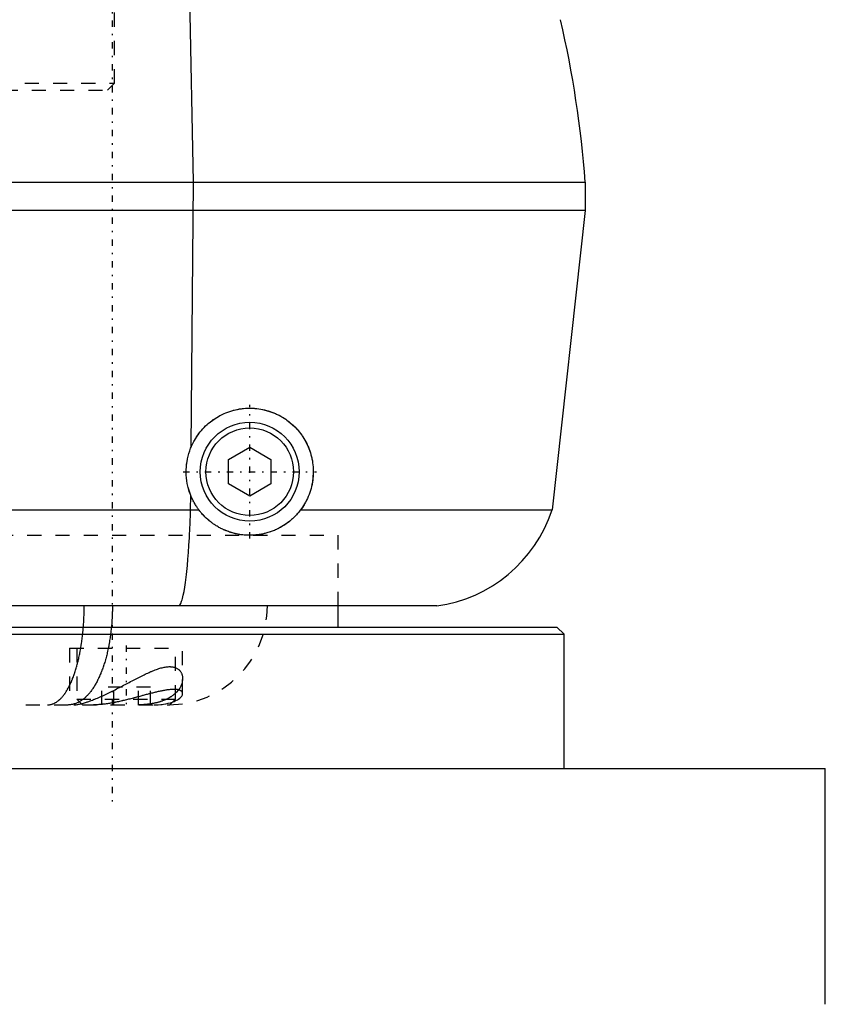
# Model space of a CAD drawing. Extents: x -90 to 90, y -1 to 703.
# Tile 4 of 8: x 22 to 80, y 288 to 358. Entities that reach past the tile are written whole.
import ezdxf

# ---------------------------------------------------------------- set-up
doc = ezdxf.new("R2010")
doc.units = 0
doc.linetypes.add('CENTER', pattern=[1.5, 0.45, -0.5, 0.05, -0.5])
doc.linetypes.add('DASHED', pattern=[2, 1, -1])
for name, color, linetype in [('AM_0', 7, 'CONTINUOUS'), ('AM_3', 7, 'DASHED'), ('AM_7', 7, 'CENTER')]:
    doc.layers.add(name, color=color, linetype=linetype)

msp = doc.modelspace()

# ---------------------------------------------------------------- linework, layer by layer
at = {"layer": 'AM_0', "color": 7, "linetype": 'CONTINUOUS'}
for p, q in [((34.766, 346.5), (34.315, 370.35)), ((-62.5, 346.5), (62.5, 346.5)), ((34.603, 327.747), (34.766, 346.5)), ((62.5, 346.5), (62.5, 344.5)), ((62.5, 344.5), (-62.5, 344.5)), ((62.5, 344.5), (60.15, 323.3)), ((37.25, 326.866), (38.75, 327.732)), ((38.75, 327.732), (40.25, 326.866)), ((37.25, 325.134), (37.25, 326.866)), ((40.25, 326.866), (40.25, 325.134)), ((38.75, 324.268), (37.25, 325.134)), ((40.25, 325.134), (38.75, 324.268)), ((34.559, 323.3), (34.569, 324.336)), ((-35.15, 323.3), (35.15, 323.3)), ((42.35, 323.3), (60.15, 323.3)), ((52, 316.5), (-52, 316.5)), ((45, 315), (45, 316.5)), ((-60.5, 315), (60.5, 315)), ((21.855, 314.5), (61, 314.5)), ((61, 314.5), (60.5, 315)), ((61, 305), (61, 314.5)), ((-79.5, 305), (79.5, 305)), ((79.5, 288.3), (79.5, 305))]:
    msp.add_line(p, q, dxfattribs=at)
for points in [[(34.603, 327.747, 0), (34.632, 327.815, 0), (34.694, 327.949, 0), (34.76, 328.082, 0), (34.795, 328.147, 0), (34.831, 328.212, 0), (34.906, 328.339, 0), (34.984, 328.463, 0), (35.066, 328.585, 0), (35.152, 328.703, 0), (35.241, 328.817, 0), (35.287, 328.873, 0), (35.333, 328.928, 0), (35.428, 329.036, 0), (35.526, 329.139, 0), (35.625, 329.238, 0), (35.727, 329.334, 0), (35.833, 329.427, 0), (35.887, 329.472, 0), (35.943, 329.517, 0), (36.056, 329.604, 0), (36.172, 329.688, 0), (36.231, 329.729, 0), (36.292, 329.769, 0), (36.414, 329.846, 0), (36.539, 329.919, 0), (36.603, 329.955, 0), (36.667, 329.989, 0), (36.797, 330.054, 0), (36.929, 330.115, 0), (37.063, 330.172, 0), (37.198, 330.224, 0), (37.335, 330.272, 0), (37.404, 330.294, 0), (37.473, 330.315, 0), (37.611, 330.354, 0), (37.751, 330.388, 0), (37.89, 330.417, 0), (38.03, 330.442, 0), (38.17, 330.462, 0), (38.239, 330.471, 0), (38.309, 330.478, 0), (38.447, 330.49, 0), (38.584, 330.497, 0), (38.72, 330.5, 0), (38.854, 330.499, 0), (38.987, 330.494, 0), (39.054, 330.49, 0), (39.121, 330.485, 0), (39.255, 330.472, 0), (39.39, 330.454, 0), (39.524, 330.433, 0), (39.658, 330.407, 0), (39.792, 330.378, 0), (39.859, 330.361, 0), (39.926, 330.344, 0), (40.058, 330.306, 0), (40.19, 330.264, 0), (40.32, 330.217, 0), (40.449, 330.167, 0), (40.576, 330.113, 0), (40.639, 330.084, 0), (40.701, 330.055, 0), (40.824, 329.993, 0), (40.946, 329.928, 0), (41.006, 329.894, 0), (41.065, 329.859, 0), (41.181, 329.787, 0), (41.295, 329.711, 0), (41.351, 329.672, 0), (41.406, 329.632, 0), (41.515, 329.551, 0), (41.62, 329.466, 0), (41.722, 329.379, 0), (41.821, 329.289, 0), (41.916, 329.198, 0), (41.963, 329.151, 0), (42.008, 329.104, 0), (42.097, 329.008, 0), (42.183, 328.909, 0), (42.268, 328.806, 0), (42.35, 328.7, 0), (42.43, 328.59, 0), (42.469, 328.534, 0), (42.507, 328.477, 0), (42.581, 328.361, 0), (42.652, 328.241, 0), (42.72, 328.119, 0), (42.784, 327.994, 0), (42.844, 327.867, 0), (42.873, 327.802, 0), (42.901, 327.737, 0), (42.954, 327.605, 0), (43.003, 327.472, 0), (43.047, 327.336, 0), (43.087, 327.199, 0), (43.123, 327.06, 0), (43.14, 326.991, 0), (43.155, 326.921, 0), (43.182, 326.78, 0), (43.204, 326.639, 0), (43.222, 326.497, 0), (43.236, 326.356, 0), (43.245, 326.214, 0), (43.248, 326.143, 0), (43.249, 326.073, 0), (43.249, 325.932, 0), (43.245, 325.793, 0), (43.241, 325.723, 0), (43.237, 325.653, 0), (43.224, 325.512, 0), (43.206, 325.371, 0), (43.195, 325.3, 0), (43.183, 325.229, 0), (43.156, 325.087, 0), (43.125, 324.945, 0), (43.088, 324.803, 0), (43.047, 324.662, 0), (43.001, 324.523, 0), (42.976, 324.453, 0), (42.95, 324.384, 0), (42.895, 324.248, 0), (42.835, 324.113, 0), (42.771, 323.981, 0), (42.703, 323.85, 0), (42.631, 323.723, 0), (42.594, 323.66, 0), (42.555, 323.598, 0), (42.476, 323.476, 0), (42.393, 323.358, 0), (42.35, 323.3, 0)], [(34.569, 324.336, 0), (34.534, 324.426, 0), (34.47, 324.61, 0), (34.414, 324.796, 0), (34.389, 324.89, 0), (34.366, 324.984, 0), (34.326, 325.175, 0), (34.295, 325.366, 0), (34.272, 325.559, 0), (34.257, 325.753, 0), (34.25, 325.947, 0), (34.25, 326.045, 0), (34.252, 326.142, 0), (34.263, 326.336, 0), (34.281, 326.529, 0), (34.308, 326.722, 0), (34.344, 326.913, 0), (34.387, 327.102, 0), (34.412, 327.196, 0), (34.439, 327.29, 0), (34.499, 327.475, 0), (34.566, 327.657, 0), (34.603, 327.747, 0)], [(35.15, 323.3, 0), (35.131, 323.326, 0), (35.092, 323.378, 0), (35.055, 323.432, 0), (35.036, 323.459, 0), (35.018, 323.486, 0), (34.982, 323.54, 0), (34.946, 323.595, 0), (34.911, 323.651, 0), (34.877, 323.708, 0), (34.844, 323.765, 0), (34.828, 323.794, 0), (34.812, 323.823, 0), (34.78, 323.881, 0), (34.749, 323.94, 0), (34.719, 324, 0), (34.69, 324.06, 0), (34.661, 324.12, 0), (34.648, 324.151, 0), (34.634, 324.181, 0), (34.607, 324.243, 0), (34.582, 324.305, 0), (34.569, 324.336, 0)], [(33.77, 316.5, 0), (33.802, 316.547, 0), (33.865, 316.669, 0), (33.926, 316.828, 0), (33.956, 316.922, 0), (33.985, 317.024, 0), (34.042, 317.256, 0), (34.098, 317.524, 0), (34.151, 317.827, 0), (34.201, 318.162, 0), (34.249, 318.53, 0), (34.272, 318.725, 0), (34.294, 318.927, 0), (34.337, 319.353, 0), (34.377, 319.808, 0), (34.413, 320.289, 0), (34.447, 320.793, 0), (34.478, 321.318, 0), (34.492, 321.588, 0), (34.505, 321.863, 0), (34.529, 322.426, 0), (34.55, 323.005, 0), (34.559, 323.3, 0)], [(42.35, 323.3, 0), (42.325, 323.268, 0), (42.276, 323.204, 0), (42.225, 323.14, 0), (42.199, 323.109, 0), (42.172, 323.078, 0), (42.119, 323.017, 0), (42.065, 322.957, 0), (42.01, 322.898, 0), (41.953, 322.839, 0), (41.896, 322.782, 0), (41.867, 322.754, 0), (41.837, 322.726, 0), (41.778, 322.671, 0), (41.717, 322.617, 0), (41.656, 322.564, 0), (41.594, 322.512, 0), (41.53, 322.462, 0), (41.498, 322.437, 0), (41.466, 322.412, 0), (41.401, 322.364, 0), (41.335, 322.317, 0), (41.302, 322.294, 0), (41.269, 322.271, 0), (41.201, 322.226, 0), (41.133, 322.183, 0), (41.099, 322.162, 0), (41.065, 322.141, 0), (40.995, 322.1, 0), (40.925, 322.061, 0), (40.855, 322.022, 0), (40.783, 321.986, 0), (40.711, 321.95, 0), (40.675, 321.933, 0), (40.639, 321.916, 0), (40.566, 321.883, 0), (40.492, 321.851, 0), (40.418, 321.82, 0), (40.343, 321.791, 0), (40.268, 321.764, 0), (40.23, 321.75, 0), (40.193, 321.738, 0), (40.117, 321.713, 0), (40.041, 321.689, 0), (39.965, 321.667, 0), (39.888, 321.646, 0), (39.811, 321.627, 0), (39.773, 321.618, 0), (39.734, 321.609, 0), (39.657, 321.592, 0), (39.579, 321.577, 0), (39.502, 321.563, 0), (39.424, 321.551, 0), (39.347, 321.54, 0), (39.308, 321.535, 0), (39.269, 321.53, 0), (39.192, 321.522, 0), (39.114, 321.515, 0), (39.037, 321.509, 0), (38.959, 321.505, 0), (38.882, 321.502, 0), (38.843, 321.501, 0), (38.804, 321.5, 0), (38.727, 321.5, 0), (38.651, 321.501, 0), (38.612, 321.502, 0), (38.574, 321.503, 0), (38.497, 321.507, 0), (38.421, 321.512, 0), (38.383, 321.515, 0), (38.345, 321.518, 0), (38.269, 321.526, 0), (38.194, 321.534, 0), (38.119, 321.544, 0), (38.044, 321.556, 0), (37.97, 321.568, 0), (37.933, 321.575, 0), (37.896, 321.582, 0), (37.822, 321.597, 0), (37.748, 321.613, 0), (37.676, 321.63, 0), (37.603, 321.649, 0), (37.531, 321.668, 0), (37.495, 321.679, 0), (37.459, 321.689, 0), (37.388, 321.711, 0), (37.317, 321.734, 0), (37.247, 321.758, 0), (37.177, 321.784, 0), (37.108, 321.81, 0), (37.073, 321.824, 0), (37.039, 321.838, 0), (36.97, 321.867, 0), (36.903, 321.897, 0), (36.835, 321.928, 0), (36.769, 321.96, 0), (36.702, 321.993, 0), (36.67, 322.01, 0), (36.637, 322.027, 0), (36.572, 322.062, 0), (36.507, 322.099, 0), (36.444, 322.136, 0), (36.381, 322.174, 0), (36.318, 322.214, 0), (36.287, 322.234, 0), (36.256, 322.254, 0), (36.195, 322.296, 0), (36.135, 322.338, 0), (36.105, 322.36, 0), (36.075, 322.382, 0), (36.016, 322.426, 0), (35.957, 322.472, 0), (35.928, 322.495, 0), (35.899, 322.518, 0), (35.842, 322.565, 0), (35.786, 322.614, 0), (35.731, 322.663, 0), (35.676, 322.714, 0), (35.622, 322.765, 0), (35.595, 322.791, 0), (35.569, 322.817, 0), (35.516, 322.871, 0), (35.465, 322.925, 0), (35.414, 322.98, 0), (35.364, 323.036, 0), (35.315, 323.093, 0), (35.291, 323.122, 0), (35.267, 323.151, 0), (35.219, 323.21, 0), (35.173, 323.27, 0), (35.15, 323.3, 0)]]:
    msp.add_polyline3d(points, dxfattribs=at)
for radius in [3.5, 3.1]:
    msp.add_circle((38.75, 326), radius, dxfattribs=at)
for centre, radius, start, end in [((-12.298, 341.001), 75, 4.20483, 13.10025), ((50.645, 326.408), 10, 277.78649, 341.89377)]:
    msp.add_arc(centre, radius, start, end, dxfattribs=at)
at = {"layer": 'AM_3', "color": 6, "linetype": 'DASHED'}
for p, q in [((29.175, 353.5), (29.175, 367)), ((-29.175, 353.5), (29.175, 353.5)), ((28.675, 353), (29.175, 353.5)), ((-28.675, 353), (28.675, 353)), ((-45, 321.5), (45, 321.5)), ((-45, 321.5), (45, 321.5)), ((45, 316.5), (45, 321.5)), ((26, 313.5), (26, 309.5)), ((26, 313.5), (34, 313.5)), ((26.5, 313.5), (26.5, 309.9)), ((33.5, 309.9), (33.5, 313.5)), ((34, 310.296), (34, 313.5)), ((28.268, 309.5), (28.268, 310.75)), ((31.732, 310.75), (28.268, 310.75)), ((29.134, 309.5), (29.134, 310.75)), ((30.866, 309.5), (30.866, 310.75)), ((31.732, 309.5), (31.732, 310.75)), ((-33.1, 309.5), (33.1, 309.5)), ((26.5, 309.9), (26.9, 309.5)), ((26.5, 309.9), (33.5, 309.9)), ((33.1, 309.5), (33.5, 309.9))]:
    msp.add_line(p, q, dxfattribs=at)
for points in [[(24.442, 309.5, 0), (24.461, 309.5, 0), (24.499, 309.502, 0), (24.538, 309.505, 0), (24.557, 309.507, 0), (24.576, 309.509, 0), (24.615, 309.515, 0), (24.653, 309.522, 0), (24.691, 309.531, 0), (24.729, 309.541, 0), (24.767, 309.553, 0), (24.786, 309.559, 0), (24.805, 309.566, 0), (24.843, 309.58, 0), (24.88, 309.596, 0), (24.918, 309.614, 0), (24.955, 309.633, 0), (24.992, 309.653, 0), (25.011, 309.664, 0), (25.029, 309.675, 0), (25.066, 309.698, 0), (25.103, 309.723, 0), (25.121, 309.735, 0), (25.139, 309.749, 0), (25.176, 309.776, 0), (25.212, 309.805, 0), (25.23, 309.82, 0), (25.248, 309.835, 0), (25.284, 309.867, 0), (25.32, 309.9, 0), (25.355, 309.934, 0), (25.39, 309.97, 0), (25.426, 310.007, 0), (25.443, 310.026, 0), (25.46, 310.046, 0), (25.495, 310.086, 0), (25.53, 310.127, 0), (25.564, 310.17, 0), (25.598, 310.214, 0), (25.631, 310.26, 0), (25.648, 310.283, 0), (25.665, 310.306, 0), (25.698, 310.354, 0), (25.73, 310.403, 0), (25.763, 310.454, 0), (25.795, 310.506, 0), (25.827, 310.559, 0), (25.843, 310.586, 0), (25.859, 310.613, 0), (25.89, 310.669, 0), (25.921, 310.725, 0), (25.951, 310.783, 0), (25.982, 310.843, 0), (26.012, 310.903, 0), (26.026, 310.934, 0), (26.041, 310.965, 0), (26.071, 311.027, 0), (26.099, 311.091, 0), (26.128, 311.156, 0), (26.156, 311.223, 0), (26.184, 311.29, 0), (26.198, 311.324, 0), (26.212, 311.359, 0), (26.239, 311.428, 0), (26.266, 311.499, 0), (26.279, 311.535, 0), (26.292, 311.571, 0), (26.318, 311.644, 0), (26.344, 311.719, 0), (26.356, 311.756, 0), (26.369, 311.794, 0), (26.394, 311.87, 0), (26.418, 311.947, 0), (26.442, 312.025, 0), (26.466, 312.104, 0), (26.489, 312.183, 0), (26.5, 312.224, 0), (26.511, 312.264, 0), (26.533, 312.346, 0), (26.555, 312.428, 0), (26.577, 312.511, 0), (26.597, 312.596, 0), (26.618, 312.681, 0), (26.628, 312.723, 0), (26.638, 312.766, 0), (26.657, 312.853, 0), (26.676, 312.94, 0), (26.695, 313.029, 0), (26.713, 313.118, 0), (26.73, 313.207, 0), (26.739, 313.252, 0), (26.748, 313.298, 0), (26.764, 313.389, 0), (26.78, 313.481, 0), (26.796, 313.574, 0), (26.811, 313.667, 0), (26.826, 313.761, 0), (26.833, 313.808, 0), (26.84, 313.855, 0), (26.854, 313.951, 0), (26.867, 314.046, 0), (26.88, 314.143, 0), (26.892, 314.239, 0), (26.904, 314.336, 0), (26.909, 314.385, 0), (26.915, 314.434, 0), (26.926, 314.532, 0), (26.936, 314.63, 0), (26.941, 314.679, 0), (26.945, 314.729, 0), (26.954, 314.828, 0), (26.963, 314.927, 0), (26.967, 314.977, 0), (26.971, 315.027, 0), (26.978, 315.127, 0), (26.985, 315.227, 0), (26.992, 315.328, 0), (26.998, 315.429, 0), (27.003, 315.53, 0), (27.006, 315.581, 0), (27.008, 315.631, 0), (27.012, 315.733, 0), (27.016, 315.835, 0), (27.019, 315.937, 0), (27.022, 316.039, 0), (27.024, 316.141, 0), (27.025, 316.192, 0), (27.026, 316.243, 0), (27.027, 316.346, 0), (27.027, 316.449, 0), (27.027, 316.5, 0)], [(29.026, 316.5, 0), (29.026, 316.449, 0), (29.025, 316.346, 0), (29.024, 316.243, 0), (29.023, 316.192, 0), (29.022, 316.141, 0), (29.019, 316.038, 0), (29.016, 315.936, 0), (29.012, 315.834, 0), (29.007, 315.732, 0), (29.002, 315.63, 0), (28.999, 315.58, 0), (28.996, 315.529, 0), (28.99, 315.428, 0), (28.983, 315.327, 0), (28.975, 315.226, 0), (28.966, 315.125, 0), (28.957, 315.025, 0), (28.953, 314.975, 0), (28.948, 314.925, 0), (28.937, 314.826, 0), (28.926, 314.727, 0), (28.921, 314.677, 0), (28.915, 314.628, 0), (28.902, 314.53, 0), (28.89, 314.432, 0), (28.883, 314.383, 0), (28.876, 314.334, 0), (28.862, 314.237, 0), (28.847, 314.14, 0), (28.832, 314.044, 0), (28.816, 313.948, 0), (28.799, 313.853, 0), (28.791, 313.805, 0), (28.782, 313.758, 0), (28.764, 313.664, 0), (28.746, 313.571, 0), (28.727, 313.478, 0), (28.707, 313.386, 0), (28.687, 313.295, 0), (28.676, 313.249, 0), (28.666, 313.204, 0), (28.645, 313.114, 0), (28.623, 313.025, 0), (28.6, 312.937, 0), (28.577, 312.85, 0), (28.554, 312.763, 0), (28.542, 312.72, 0), (28.53, 312.677, 0), (28.505, 312.592, 0), (28.48, 312.508, 0), (28.454, 312.425, 0), (28.428, 312.342, 0), (28.401, 312.261, 0), (28.387, 312.22, 0), (28.373, 312.18, 0), (28.345, 312.1, 0), (28.317, 312.021, 0), (28.288, 311.943, 0), (28.259, 311.866, 0), (28.229, 311.79, 0), (28.213, 311.753, 0), (28.198, 311.715, 0), (28.167, 311.641, 0), (28.136, 311.568, 0), (28.12, 311.532, 0), (28.104, 311.496, 0), (28.071, 311.425, 0), (28.039, 311.356, 0), (28.022, 311.321, 0), (28.005, 311.287, 0), (27.972, 311.22, 0), (27.937, 311.153, 0), (27.903, 311.088, 0), (27.868, 311.024, 0), (27.833, 310.962, 0), (27.815, 310.931, 0), (27.797, 310.9, 0), (27.761, 310.84, 0), (27.724, 310.781, 0), (27.687, 310.723, 0), (27.65, 310.666, 0), (27.612, 310.611, 0), (27.593, 310.583, 0), (27.574, 310.556, 0), (27.536, 310.503, 0), (27.497, 310.452, 0), (27.458, 310.401, 0), (27.418, 310.352, 0), (27.378, 310.304, 0), (27.358, 310.281, 0), (27.338, 310.258, 0), (27.298, 310.212, 0), (27.257, 310.168, 0), (27.216, 310.126, 0), (27.174, 310.084, 0), (27.132, 310.045, 0), (27.111, 310.025, 0), (27.09, 310.006, 0), (27.048, 309.969, 0), (27.005, 309.933, 0), (26.963, 309.899, 0), (26.92, 309.866, 0), (26.877, 309.834, 0), (26.855, 309.819, 0), (26.833, 309.804, 0), (26.79, 309.775, 0), (26.746, 309.748, 0), (26.724, 309.735, 0), (26.702, 309.722, 0), (26.658, 309.697, 0), (26.613, 309.674, 0), (26.591, 309.663, 0), (26.569, 309.653, 0), (26.524, 309.632, 0), (26.479, 309.614, 0), (26.434, 309.596, 0), (26.389, 309.58, 0), (26.344, 309.566, 0), (26.321, 309.559, 0), (26.298, 309.553, 0), (26.253, 309.541, 0), (26.207, 309.531, 0), (26.161, 309.522, 0), (26.116, 309.515, 0), (26.07, 309.509, 0), (26.047, 309.507, 0), (26.024, 309.505, 0), (25.977, 309.502, 0), (25.931, 309.5, 0), (25.908, 309.5, 0)], [(26.297, 309.5, 0), (26.319, 309.5, 0), (26.365, 309.502, 0), (26.414, 309.505, 0), (26.439, 309.508, 0), (26.465, 309.511, 0), (26.52, 309.518, 0), (26.577, 309.527, 0), (26.637, 309.537, 0), (26.699, 309.55, 0), (26.764, 309.564, 0), (26.797, 309.572, 0), (26.831, 309.58, 0), (26.9, 309.598, 0), (26.971, 309.618, 0), (27.045, 309.64, 0), (27.121, 309.663, 0), (27.199, 309.688, 0), (27.238, 309.701, 0), (27.278, 309.715, 0), (27.36, 309.743, 0), (27.442, 309.773, 0), (27.484, 309.788, 0), (27.526, 309.804, 0), (27.612, 309.837, 0), (27.699, 309.871, 0), (27.743, 309.889, 0), (27.787, 309.907, 0), (27.877, 309.944, 0), (27.967, 309.982, 0), (28.059, 310.021, 0), (28.152, 310.062, 0), (28.246, 310.104, 0), (28.293, 310.125, 0), (28.341, 310.147, 0), (28.436, 310.191, 0), (28.532, 310.236, 0), (28.629, 310.282, 0), (28.726, 310.328, 0), (28.824, 310.376, 0), (28.873, 310.4, 0), (28.923, 310.424, 0), (29.021, 310.473, 0), (29.12, 310.523, 0), (29.22, 310.573, 0), (29.319, 310.623, 0), (29.419, 310.674, 0), (29.469, 310.7, 0), (29.519, 310.726, 0), (29.619, 310.777, 0), (29.719, 310.829, 0), (29.819, 310.881, 0), (29.919, 310.934, 0), (30.019, 310.986, 0), (30.069, 311.012, 0), (30.119, 311.038, 0), (30.218, 311.09, 0), (30.317, 311.141, 0), (30.415, 311.193, 0), (30.512, 311.243, 0), (30.609, 311.294, 0), (30.657, 311.319, 0), (30.705, 311.343, 0), (30.8, 311.392, 0), (30.895, 311.441, 0), (30.942, 311.464, 0), (30.989, 311.488, 0), (31.082, 311.535, 0), (31.174, 311.58, 0), (31.219, 311.603, 0), (31.265, 311.625, 0), (31.355, 311.668, 0), (31.445, 311.71, 0), (31.533, 311.752, 0), (31.621, 311.792, 0), (31.709, 311.83, 0), (31.752, 311.849, 0), (31.796, 311.868, 0), (31.882, 311.904, 0), (31.968, 311.939, 0), (32.052, 311.972, 0), (32.137, 312.003, 0), (32.22, 312.032, 0), (32.261, 312.046, 0), (32.302, 312.06, 0), (32.383, 312.085, 0), (32.463, 312.108, 0), (32.542, 312.129, 0), (32.619, 312.147, 0), (32.695, 312.163, 0), (32.732, 312.17, 0), (32.769, 312.176, 0), (32.841, 312.187, 0), (32.912, 312.195, 0), (32.98, 312.2, 0), (33.047, 312.202, 0), (33.113, 312.202, 0), (33.145, 312.201, 0), (33.176, 312.199, 0), (33.238, 312.193, 0), (33.297, 312.184, 0), (33.353, 312.173, 0), (33.407, 312.159, 0), (33.459, 312.143, 0), (33.484, 312.134, 0), (33.508, 312.124, 0), (33.555, 312.103, 0), (33.599, 312.079, 0), (33.621, 312.067, 0), (33.641, 312.054, 0), (33.681, 312.026, 0), (33.718, 311.997, 0), (33.736, 311.982, 0), (33.753, 311.966, 0), (33.786, 311.933, 0), (33.816, 311.898, 0), (33.844, 311.862, 0), (33.87, 311.824, 0), (33.893, 311.784, 0), (33.904, 311.764, 0), (33.914, 311.743, 0), (33.933, 311.701, 0), (33.95, 311.658, 0), (33.964, 311.613, 0), (33.976, 311.568, 0), (33.985, 311.521, 0), (33.989, 311.498, 0), (33.993, 311.474, 0), (33.997, 311.426, 0), (34, 311.377, 0), (34, 311.352, 0)], [(34, 311.352, 0), (33.997, 311.278, 0), (33.977, 311.128, 0), (33.935, 310.977, 0), (33.906, 310.901, 0), (33.872, 310.826, 0), (33.789, 310.676, 0), (33.686, 310.531, 0), (33.562, 310.39, 0), (33.481, 310.31, 0), (33.456, 310.288, 0), (33.431, 310.266, 0), (33.418, 310.255, 0), (33.405, 310.244, 0), (33.379, 310.222, 0), (33.352, 310.201, 0), (33.325, 310.18, 0), (33.297, 310.159, 0), (33.268, 310.138, 0), (33.254, 310.128, 0), (33.239, 310.118, 0), (33.21, 310.097, 0), (33.179, 310.077, 0), (33.164, 310.067, 0), (33.149, 310.057, 0), (33.117, 310.038, 0), (33.086, 310.019, 0), (33.07, 310.009, 0), (33.053, 310, 0), (33.02, 309.981, 0), (32.987, 309.962, 0), (32.953, 309.944, 0), (32.918, 309.926, 0), (32.883, 309.909, 0), (32.865, 309.9, 0), (32.847, 309.892, 0), (32.811, 309.875, 0), (32.774, 309.858, 0), (32.737, 309.842, 0), (32.699, 309.826, 0), (32.661, 309.81, 0), (32.642, 309.802, 0), (32.622, 309.795, 0), (32.583, 309.78, 0), (32.544, 309.765, 0), (32.504, 309.751, 0), (32.463, 309.737, 0), (32.422, 309.724, 0), (32.401, 309.717, 0), (32.38, 309.711, 0), (32.338, 309.698, 0), (32.296, 309.686, 0), (32.253, 309.674, 0), (32.21, 309.662, 0), (32.166, 309.651, 0), (32.144, 309.646, 0), (32.121, 309.64, 0), (32.077, 309.63, 0), (32.032, 309.62, 0), (31.986, 309.61, 0), (31.94, 309.601, 0), (31.894, 309.592, 0), (31.87, 309.588, 0), (31.847, 309.583, 0), (31.799, 309.575, 0), (31.752, 309.568, 0), (31.728, 309.564, 0), (31.704, 309.56, 0), (31.655, 309.554, 0), (31.607, 309.547, 0), (31.582, 309.544, 0), (31.558, 309.541, 0), (31.509, 309.536, 0), (31.459, 309.53, 0), (31.41, 309.526, 0), (31.36, 309.521, 0), (31.309, 309.517, 0), (31.284, 309.516, 0), (31.259, 309.514, 0), (31.208, 309.511, 0), (31.157, 309.508, 0), (31.106, 309.506, 0), (31.055, 309.504, 0), (31.003, 309.502, 0), (30.977, 309.502, 0), (30.951, 309.501, 0), (30.899, 309.5, 0), (30.847, 309.5, 0), (30.821, 309.5, 0)], [(34, 310.296, 0), (34, 310.306, 0), (33.998, 310.324, 0), (33.995, 310.342, 0), (33.993, 310.351, 0), (33.99, 310.36, 0), (33.984, 310.377, 0), (33.976, 310.393, 0), (33.966, 310.41, 0), (33.955, 310.425, 0), (33.942, 310.44, 0), (33.935, 310.448, 0), (33.927, 310.455, 0), (33.911, 310.469, 0), (33.893, 310.482, 0), (33.874, 310.495, 0), (33.853, 310.507, 0), (33.83, 310.518, 0), (33.818, 310.523, 0), (33.806, 310.528, 0), (33.78, 310.538, 0), (33.752, 310.547, 0), (33.738, 310.552, 0), (33.723, 310.556, 0), (33.692, 310.563, 0), (33.66, 310.57, 0), (33.643, 310.573, 0), (33.626, 310.575, 0), (33.591, 310.58, 0), (33.554, 310.585, 0), (33.516, 310.588, 0), (33.476, 310.59, 0), (33.435, 310.592, 0), (33.414, 310.592, 0), (33.393, 310.593, 0), (33.349, 310.592, 0), (33.303, 310.591, 0), (33.256, 310.589, 0), (33.208, 310.587, 0), (33.158, 310.583, 0), (33.133, 310.581, 0), (33.107, 310.578, 0), (33.054, 310.573, 0), (33.001, 310.567, 0), (32.946, 310.56, 0), (32.89, 310.552, 0), (32.833, 310.544, 0), (32.804, 310.539, 0), (32.775, 310.534, 0), (32.716, 310.524, 0), (32.655, 310.513, 0), (32.594, 310.502, 0), (32.532, 310.49, 0), (32.469, 310.477, 0), (32.437, 310.47, 0), (32.404, 310.463, 0), (32.339, 310.449, 0), (32.273, 310.434, 0), (32.207, 310.419, 0), (32.139, 310.403, 0), (32.07, 310.387, 0), (32.036, 310.378, 0), (32.001, 310.37, 0), (31.931, 310.352, 0), (31.86, 310.335, 0), (31.824, 310.326, 0), (31.788, 310.316, 0), (31.716, 310.298, 0), (31.643, 310.279, 0), (31.606, 310.269, 0), (31.57, 310.26, 0), (31.496, 310.24, 0), (31.421, 310.221, 0), (31.346, 310.201, 0), (31.271, 310.18, 0), (31.195, 310.16, 0), (31.157, 310.15, 0), (31.118, 310.139, 0), (31.041, 310.119, 0), (30.964, 310.098, 0), (30.887, 310.077, 0), (30.809, 310.056, 0), (30.73, 310.036, 0), (30.691, 310.025, 0), (30.652, 310.015, 0), (30.573, 309.994, 0), (30.494, 309.973, 0), (30.414, 309.953, 0), (30.335, 309.932, 0), (30.255, 309.912, 0), (30.215, 309.902, 0), (30.175, 309.892, 0), (30.095, 309.872, 0), (30.015, 309.852, 0), (29.935, 309.833, 0), (29.855, 309.813, 0), (29.775, 309.795, 0), (29.735, 309.785, 0), (29.695, 309.776, 0), (29.615, 309.758, 0), (29.535, 309.74, 0), (29.455, 309.723, 0), (29.375, 309.706, 0), (29.295, 309.69, 0), (29.256, 309.682, 0), (29.216, 309.674, 0), (29.137, 309.659, 0), (29.057, 309.644, 0), (29.018, 309.637, 0), (28.979, 309.63, 0), (28.9, 309.616, 0), (28.822, 309.603, 0), (28.784, 309.597, 0), (28.745, 309.591, 0), (28.668, 309.579, 0), (28.592, 309.569, 0), (28.516, 309.558, 0), (28.44, 309.549, 0), (28.366, 309.54, 0), (28.329, 309.536, 0), (28.292, 309.533, 0), (28.218, 309.525, 0), (28.145, 309.519, 0), (28.073, 309.514, 0), (28.002, 309.509, 0), (27.931, 309.506, 0), (27.896, 309.504, 0), (27.861, 309.503, 0), (27.792, 309.501, 0), (27.724, 309.5, 0), (27.69, 309.5, 0)], [(31.965, 309.5, 0), (32.069, 309.501, 0), (32.269, 309.509, 0), (32.462, 309.524, 0), (32.555, 309.534, 0), (32.645, 309.546, 0), (32.819, 309.575, 0), (32.982, 309.61, 0), (33.134, 309.65, 0), (33.275, 309.696, 0), (33.403, 309.745, 0), (33.463, 309.771, 0), (33.52, 309.798, 0), (33.625, 309.853, 0), (33.717, 309.911, 0), (33.797, 309.971, 0), (33.864, 310.032, 0), (33.917, 310.092, 0), (33.939, 310.122, 0), (33.958, 310.152, 0), (33.985, 310.211, 0), (33.998, 310.269, 0), (34, 310.296, 0)]]:
    msp.add_polyline3d(points, dxfattribs=at)
msp.add_circle((38.75, 326), 4.5, dxfattribs=at)
msp.add_arc((33, 316.5), 7, 270, 0, dxfattribs=at)
at = {"layer": 'AM_7', "color": 4, "linetype": 'CENTER'}
for p, q in [((29, 390.5), (29, 302.5)), ((38.75, 321.275), (38.75, 330.725)), ((34.025, 326), (43.475, 326)), ((30, 313.7), (30, 309.3))]:
    msp.add_line(p, q, dxfattribs=at)

doc.saveas('drawing.dxf')
